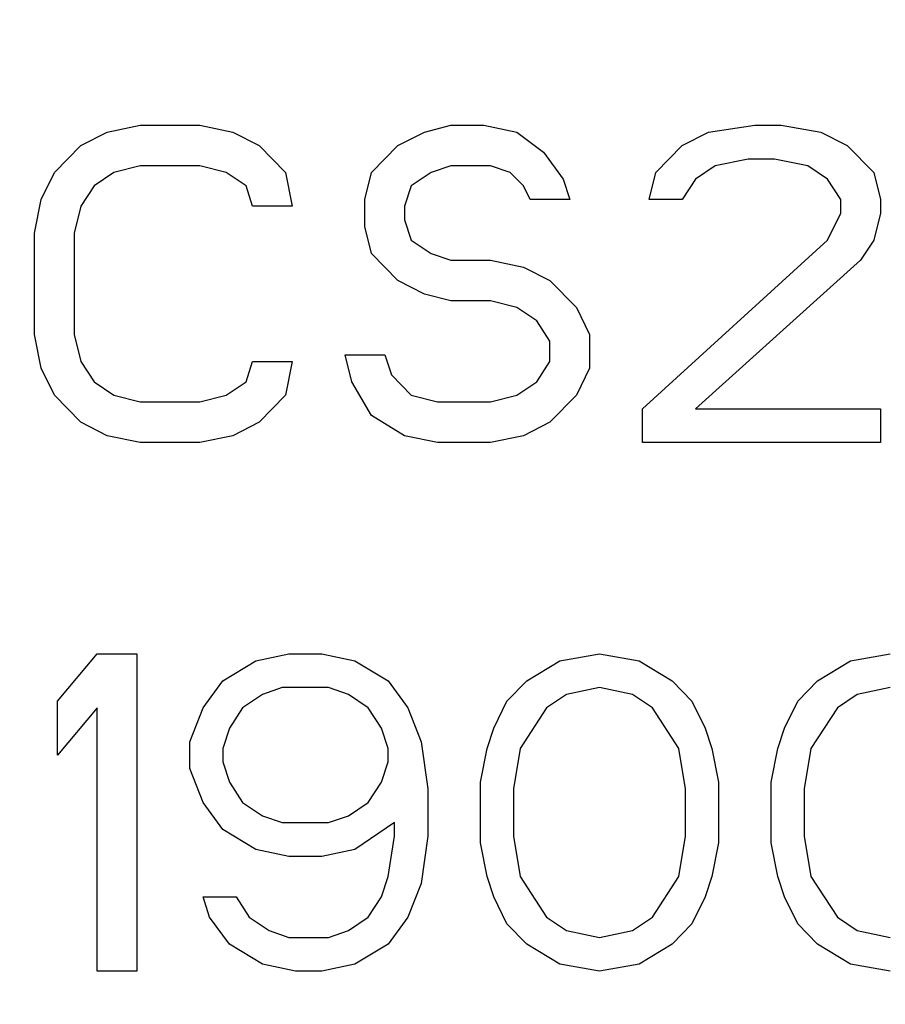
# Model space of a CAD drawing. Header units: millimetres. Extents: x 0 to 297, y 0 to 210.
# Tile 163 of 256: x 57.273 to 58.256, y 156.922 to 158.039. Entities that reach past the tile are written whole.
import ezdxf

# ---------------------------------------------------------------- set-up
doc = ezdxf.new("R2010")
doc.units = ezdxf.units.MM
doc.header["$LTSCALE"] = 16.335
doc.layers.get('0').update_dxf_attribs({"linetype": 'CONTINUOUS'})
doc.layers.add('AXES_REF', color=7, linetype='CONTINUOUS')

msp = doc.modelspace()

# ---------------------------------------------------------------- linework, layer by layer
at = {"color": 7, "linetype": 'Continuous'}
for p, q in [((57.3424, 157.8963), (57.3724, 157.9116)), ((57.3724, 157.9116), (57.4099, 157.9193)), ((57.4099, 157.9193), (57.4774, 157.9193)), ((57.4774, 157.9193), (57.5149, 157.9116)), ((57.5149, 157.9116), (57.5449, 157.8963)), ((57.7024, 157.8963), (57.7324, 157.9116)), ((57.7324, 157.9116), (57.7624, 157.9193)), ((57.7624, 157.9193), (57.7999, 157.9193)), ((57.7999, 157.9193), (57.8374, 157.9116)), ((57.8374, 157.9116), (57.8674, 157.8887)), ((58.0249, 157.8963), (58.0549, 157.9116)), ((58.0549, 157.9116), (58.1074, 157.9193)), ((58.1074, 157.9193), (58.1374, 157.9193)), ((58.1374, 157.9193), (58.1824, 157.9116)), ((58.1824, 157.9116), (58.2124, 157.8963)), ((57.3124, 157.8657), (57.3424, 157.8963)), ((57.5449, 157.8963), (57.5749, 157.8657)), ((57.6724, 157.8657), (57.7024, 157.8963)), ((57.8674, 157.8887), (57.8899, 157.858)), ((57.9949, 157.8657), (58.0249, 157.8963)), ((58.2124, 157.8963), (58.2424, 157.8657)), ((58.0999, 157.881), (58.0624, 157.8733)), ((58.1299, 157.881), (58.0999, 157.881)), ((58.1674, 157.8733), (58.1299, 157.881)), ((57.2974, 157.835), (57.3124, 157.8657)), ((57.3799, 157.8657), (57.3574, 157.8504)), ((57.4099, 157.8733), (57.3799, 157.8657)), ((57.4774, 157.8733), (57.4099, 157.8733)), ((57.5074, 157.8657), (57.4774, 157.8733)), ((57.5299, 157.8504), (57.5074, 157.8657)), ((57.5749, 157.8657), (57.5824, 157.8274)), ((57.6649, 157.835), (57.6724, 157.8657)), ((57.7399, 157.8657), (57.7174, 157.8504)), ((57.7624, 157.8733), (57.7399, 157.8657)), ((57.8074, 157.8733), (57.7624, 157.8733)), ((57.8299, 157.8657), (57.8074, 157.8733)), ((57.8449, 157.8504), (57.8299, 157.8657)), ((57.9874, 157.835), (57.9949, 157.8657)), ((58.0624, 157.8733), (58.0399, 157.858)), ((58.1899, 157.858), (58.1674, 157.8733)), ((58.2424, 157.8657), (58.2499, 157.835)), ((57.8899, 157.858), (57.8974, 157.835)), ((58.0399, 157.858), (58.0249, 157.835)), ((58.2049, 157.835), (58.1899, 157.858)), ((57.3574, 157.8504), (57.3424, 157.8274)), ((57.5374, 157.8274), (57.5299, 157.8504)), ((57.7174, 157.8504), (57.7099, 157.8274)), ((57.8524, 157.835), (57.8449, 157.8504)), ((57.2899, 157.7967), (57.2974, 157.835)), ((57.6649, 157.8044), (57.6649, 157.835)), ((57.8974, 157.835), (57.8524, 157.835)), ((58.0249, 157.835), (57.9874, 157.835)), ((58.2049, 157.8197), (58.2049, 157.835)), ((58.2499, 157.835), (58.2499, 157.8197)), ((57.3424, 157.8274), (57.3349, 157.7967)), ((57.5824, 157.8274), (57.5374, 157.8274)), ((57.7099, 157.8274), (57.7099, 157.8121)), ((57.7099, 157.8121), (57.7174, 157.7891)), ((58.1899, 157.7891), (58.2049, 157.8197)), ((58.2499, 157.8197), (58.2424, 157.7891)), ((57.6724, 157.7738), (57.6649, 157.8044)), ((57.2899, 157.6819), (57.2899, 157.7967)), ((57.3349, 157.7967), (57.3349, 157.6819)), ((57.7174, 157.7891), (57.7399, 157.7738)), ((57.9799, 157.5976), (58.1899, 157.7891)), ((58.2424, 157.7891), (58.2274, 157.7661)), ((57.7024, 157.7431), (57.6724, 157.7738)), ((57.7399, 157.7738), (57.7624, 157.7661)), ((57.7624, 157.7661), (57.8074, 157.7661)), ((57.8074, 157.7661), (57.8449, 157.7584)), ((58.2274, 157.7661), (58.0399, 157.5976)), ((57.8449, 157.7584), (57.8749, 157.7431)), ((57.7324, 157.7278), (57.7024, 157.7431)), ((57.8749, 157.7431), (57.9049, 157.7125)), ((57.7624, 157.7201), (57.7324, 157.7278)), ((57.8074, 157.7201), (57.7624, 157.7201)), ((57.8374, 157.7125), (57.8074, 157.7201)), ((57.8599, 157.6972), (57.8374, 157.7125)), ((57.9049, 157.7125), (57.9199, 157.6819)), ((57.8749, 157.6742), (57.8599, 157.6972)), ((57.2974, 157.6436), (57.2899, 157.6819)), ((57.3349, 157.6819), (57.3424, 157.6512)), ((57.9199, 157.6819), (57.9199, 157.6436)), ((57.8749, 157.6512), (57.8749, 157.6742)), ((57.6499, 157.6282), (57.6424, 157.6589)), ((57.6424, 157.6589), (57.6874, 157.6589)), ((57.6874, 157.6589), (57.6949, 157.6359)), ((57.3124, 157.6129), (57.2974, 157.6436)), ((57.3424, 157.6512), (57.3574, 157.6282)), ((57.5299, 157.6282), (57.5374, 157.6512)), ((57.5374, 157.6512), (57.5824, 157.6512)), ((57.5824, 157.6512), (57.5749, 157.6129)), ((57.8599, 157.6282), (57.8749, 157.6512)), ((57.9199, 157.6436), (57.9049, 157.6129)), ((57.6949, 157.6359), (57.7174, 157.6129)), ((57.3574, 157.6282), (57.3799, 157.6129)), ((57.5074, 157.6129), (57.5299, 157.6282)), ((57.6724, 157.5899), (57.6499, 157.6282)), ((57.8374, 157.6129), (57.8599, 157.6282)), ((57.3424, 157.5823), (57.3124, 157.6129)), ((57.3799, 157.6129), (57.4099, 157.6053)), ((57.4774, 157.6053), (57.5074, 157.6129)), ((57.5749, 157.6129), (57.5449, 157.5823)), ((57.7174, 157.6129), (57.7474, 157.6053)), ((57.8074, 157.6053), (57.8374, 157.6129)), ((57.9049, 157.6129), (57.8749, 157.5823)), ((57.4099, 157.6053), (57.4774, 157.6053)), ((57.7474, 157.6053), (57.8074, 157.6053)), ((57.9799, 157.5593), (57.9799, 157.5976)), ((58.0399, 157.5976), (58.2499, 157.5976)), ((58.2499, 157.5976), (58.2499, 157.5593)), ((57.7099, 157.567), (57.6724, 157.5899)), ((57.3724, 157.567), (57.3424, 157.5823)), ((57.5449, 157.5823), (57.5149, 157.567)), ((57.8749, 157.5823), (57.8449, 157.567)), ((57.4099, 157.5593), (57.3724, 157.567)), ((57.5149, 157.567), (57.4774, 157.5593)), ((57.7474, 157.5593), (57.7099, 157.567)), ((57.8449, 157.567), (57.8074, 157.5593)), ((57.4774, 157.5593), (57.4099, 157.5593)), ((57.8074, 157.5593), (57.7474, 157.5593)), ((58.2499, 157.5593), (57.9799, 157.5593)), ((57.3161, 157.2657), (57.3611, 157.3193)), ((57.3611, 157.3193), (57.4061, 157.3193)), ((57.4061, 157.3193), (57.4061, 156.9593)), ((57.5411, 157.3116), (57.5786, 157.3193)), ((57.5786, 157.3193), (57.6161, 157.3193)), ((57.6161, 157.3193), (57.6536, 157.3116)), ((57.8861, 157.3116), (57.9311, 157.3193)), ((57.9311, 157.3193), (57.9761, 157.3116)), ((58.2161, 157.3116), (58.2611, 157.3193)), ((57.5036, 157.2887), (57.5411, 157.3116)), ((57.6536, 157.3116), (57.6911, 157.2887)), ((57.8486, 157.2887), (57.8861, 157.3116)), ((57.9761, 157.3116), (58.0136, 157.2887)), ((58.1786, 157.2887), (58.2161, 157.3116)), ((57.4811, 157.258), (57.5036, 157.2887)), ((57.6911, 157.2887), (57.7136, 157.258)), ((57.8261, 157.2657), (57.8486, 157.2887)), ((58.0136, 157.2887), (58.0361, 157.2657)), ((58.1561, 157.2657), (58.1786, 157.2887)), ((57.5486, 157.2733), (57.5261, 157.258)), ((57.5711, 157.281), (57.5486, 157.2733)), ((57.6236, 157.281), (57.5711, 157.281)), ((57.6461, 157.2733), (57.6236, 157.281)), ((57.6686, 157.258), (57.6461, 157.2733)), ((57.8936, 157.2733), (57.8711, 157.258)), ((57.9311, 157.281), (57.8936, 157.2733)), ((57.9686, 157.2733), (57.9311, 157.281)), ((57.9911, 157.258), (57.9686, 157.2733)), ((58.2236, 157.2733), (58.2011, 157.258)), ((58.2611, 157.281), (58.2236, 157.2733)), ((57.3161, 157.2044), (57.3161, 157.2657)), ((57.8111, 157.235), (57.8261, 157.2657)), ((58.0361, 157.2657), (58.0511, 157.235)), ((58.1411, 157.235), (58.1561, 157.2657)), ((57.3611, 157.258), (57.3161, 157.2044)), ((57.3611, 156.9593), (57.3611, 157.258)), ((57.4661, 157.2197), (57.4811, 157.258)), ((57.5261, 157.258), (57.5111, 157.235)), ((57.6836, 157.235), (57.6686, 157.258)), ((57.7136, 157.258), (57.7286, 157.2197)), ((57.8711, 157.258), (57.8411, 157.2121)), ((58.0211, 157.2121), (57.9911, 157.258)), ((58.2011, 157.258), (58.1711, 157.2121)), ((57.5111, 157.235), (57.5036, 157.2121)), ((57.6911, 157.2121), (57.6836, 157.235)), ((57.8036, 157.2121), (57.8111, 157.235)), ((58.0511, 157.235), (58.0586, 157.2121)), ((58.1336, 157.2121), (58.1411, 157.235)), ((57.4661, 157.1891), (57.4661, 157.2197)), ((57.7286, 157.2197), (57.7361, 157.1661)), ((57.5036, 157.2121), (57.5036, 157.1967)), ((57.6911, 157.1967), (57.6911, 157.2121)), ((57.7961, 157.1738), (57.8036, 157.2121)), ((57.8411, 157.2121), (57.8336, 157.1661)), ((58.0286, 157.1661), (58.0211, 157.2121)), ((58.0586, 157.2121), (58.0661, 157.1738)), ((58.1261, 157.1738), (58.1336, 157.2121)), ((58.1711, 157.2121), (58.1636, 157.1661)), ((57.5036, 157.1967), (57.5111, 157.1738)), ((57.6836, 157.1738), (57.6911, 157.1967)), ((57.4811, 157.1508), (57.4661, 157.1891)), ((57.5111, 157.1738), (57.5261, 157.1508)), ((57.6686, 157.1508), (57.6836, 157.1738)), ((57.7961, 157.1048), (57.7961, 157.1738)), ((58.0661, 157.1738), (58.0661, 157.1048)), ((58.1261, 157.1048), (58.1261, 157.1738)), ((57.7361, 157.1661), (57.7361, 157.1125)), ((57.8336, 157.1661), (57.8336, 157.1125)), ((58.0286, 157.1125), (58.0286, 157.1661)), ((58.1636, 157.1661), (58.1636, 157.1125)), ((57.5036, 157.1201), (57.4811, 157.1508)), ((57.5261, 157.1508), (57.5486, 157.1355)), ((57.6461, 157.1355), (57.6686, 157.1508)), ((57.5486, 157.1355), (57.5711, 157.1278)), ((57.5711, 157.1278), (57.6236, 157.1278)), ((57.6236, 157.1278), (57.6461, 157.1355)), ((57.6986, 157.1278), (57.6536, 157.0972)), ((57.6986, 157.1125), (57.6986, 157.1278)), ((57.5411, 157.0972), (57.5036, 157.1201)), ((57.6911, 157.0665), (57.6986, 157.1125)), ((57.7361, 157.1125), (57.7286, 157.0589)), ((57.8336, 157.1125), (57.8411, 157.0665)), ((58.0211, 157.0665), (58.0286, 157.1125)), ((58.1636, 157.1125), (58.1711, 157.0665)), ((57.5786, 157.0895), (57.5411, 157.0972)), ((57.6536, 157.0972), (57.6161, 157.0895)), ((57.8036, 157.0665), (57.7961, 157.1048)), ((58.0661, 157.1048), (58.0586, 157.0665)), ((58.1336, 157.0665), (58.1261, 157.1048)), ((57.6161, 157.0895), (57.5786, 157.0895)), ((57.6836, 157.0436), (57.6911, 157.0665)), ((57.8111, 157.0436), (57.8036, 157.0665)), ((57.8411, 157.0665), (57.8711, 157.0206)), ((57.9911, 157.0206), (58.0211, 157.0665)), ((58.0586, 157.0665), (58.0511, 157.0436)), ((58.1411, 157.0436), (58.1336, 157.0665)), ((58.1711, 157.0665), (58.2011, 157.0206)), ((57.7286, 157.0589), (57.7136, 157.0206)), ((57.4886, 157.0206), (57.4811, 157.0436)), ((57.4811, 157.0436), (57.5186, 157.0436)), ((57.5186, 157.0436), (57.5336, 157.0206)), ((57.6686, 157.0206), (57.6836, 157.0436)), ((57.8261, 157.0129), (57.8111, 157.0436)), ((58.0511, 157.0436), (58.0361, 157.0129)), ((58.1561, 157.0129), (58.1411, 157.0436)), ((57.5111, 156.9899), (57.4886, 157.0206)), ((57.5336, 157.0206), (57.5561, 157.0053)), ((57.6461, 157.0053), (57.6686, 157.0206)), ((57.7136, 157.0206), (57.6911, 156.9899)), ((57.8711, 157.0206), (57.8936, 157.0053)), ((57.9686, 157.0053), (57.9911, 157.0206)), ((58.2011, 157.0206), (58.2236, 157.0053)), ((57.5561, 157.0053), (57.5786, 156.9976)), ((57.6236, 156.9976), (57.6461, 157.0053)), ((57.8486, 156.9899), (57.8261, 157.0129)), ((57.8936, 157.0053), (57.9311, 156.9976)), ((57.9311, 156.9976), (57.9686, 157.0053)), ((58.0361, 157.0129), (58.0136, 156.9899)), ((58.1786, 156.9899), (58.1561, 157.0129)), ((58.2236, 157.0053), (58.2611, 156.9976)), ((57.5786, 156.9976), (57.6236, 156.9976)), ((57.5486, 156.967), (57.5111, 156.9899)), ((57.6911, 156.9899), (57.6536, 156.967)), ((57.8861, 156.967), (57.8486, 156.9899)), ((58.0136, 156.9899), (57.9761, 156.967)), ((58.2161, 156.967), (58.1786, 156.9899)), ((57.5861, 156.9593), (57.5486, 156.967)), ((57.6536, 156.967), (57.6161, 156.9593)), ((57.9311, 156.9593), (57.8861, 156.967)), ((57.9761, 156.967), (57.9311, 156.9593)), ((58.2611, 156.9593), (58.2161, 156.967)), ((57.4061, 156.9593), (57.3611, 156.9593)), ((57.6161, 156.9593), (57.5861, 156.9593))]:
    msp.add_line(p, q, dxfattribs=at)
for radius in [7.7567, 7.756, 7.7063]:
    msp.add_circle((57.5224, 154.5393), radius, dxfattribs=at)
msp.add_arc((57.5224, 154.5393), 7.68, 278.27713, 261.72287, dxfattribs=at)
at = {"layer": 'AXES_REF', "color": 9, "linetype": 'Continuous'}
for radius in [7.0756, 4.7429]:
    msp.add_circle((57.5224, 154.5393), radius, dxfattribs=at)

doc.saveas('drawing.dxf')
